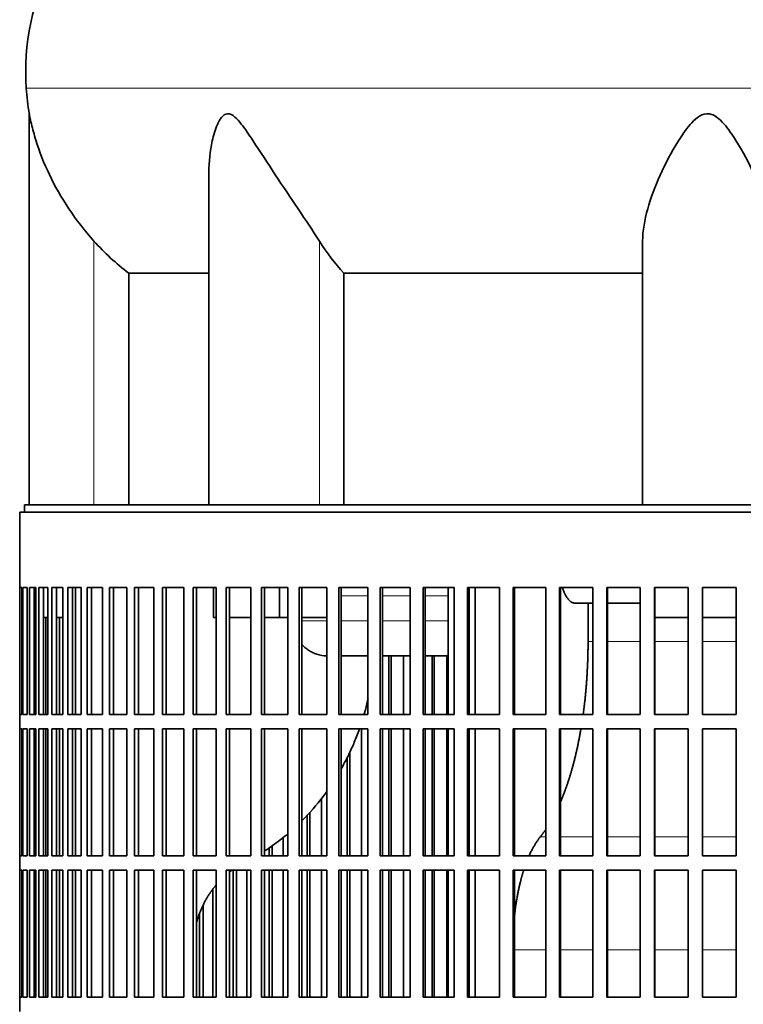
# Model space of a CAD drawing. Header units: millimetres. Extents: x 441 to 1325, y -1124 to 1309.
# Tile 18 of 26: x 948 to 1099, y 176 to 382. Entities that reach past the tile are written whole.
import ezdxf

# ---------------------------------------------------------------- set-up
doc = ezdxf.new("R2010")
doc.units = ezdxf.units.MM
for name, color, linetype in [('VSI344-454_FILTR', 7, 'Continuous'), ('VSI344-454_SUPPO', 7, 'Continuous'), ('VSI344_DIFFUSORE', 7, 'Continuous')]:
    doc.layers.add(name, color=color, linetype=linetype)

# ---------------------------------------------------------------- blocks, each defined once
blk = doc.blocks.new('SE3')
at = {"layer": 'VSI344-454_FILTR', "color": 7, "linetype": 'Continuous', "lineweight": 35}
for p, q in [((948.36, 279.01), (1225.25, 279.01)), ((948.36, 279.01), (948.36, 263.26)), ((948.36, 263.26), (948.36, 263.26)), ((948.36, 236.76), (948.36, 263.26)), ((948.41, 236.76), (948.41, 263.26)), ((948.41, 263.26), (948.78, 263.26)), ((948.78, 236.76), (948.78, 263.26)), ((949.04, 236.76), (949.04, 263.26)), ((949.04, 263.26), (949.9, 263.26)), ((949.9, 236.76), (949.9, 263.26)), ((950.37, 236.76), (950.37, 263.26)), ((950.37, 263.26), (951.71, 263.26)), ((951.35, 236.76), (951.35, 263.26)), ((951.71, 236.76), (951.71, 263.26)), ((952.38, 236.76), (952.38, 263.26)), ((952.38, 263.26), (954.2, 263.26)), ((953.35, 236.76), (953.35, 263.26)), ((954.2, 236.76), (954.2, 263.26)), ((955.07, 236.76), (955.07, 263.26)), ((955.07, 263.26), (957.36, 263.26)), ((956.02, 236.76), (956.02, 263.26)), ((957.36, 236.76), (957.36, 263.26)), ((958.43, 236.76), (958.43, 263.26)), ((958.43, 263.26), (961.18, 263.26)), ((959.35, 236.76), (959.35, 263.26)), ((961.18, 236.76), (961.18, 263.26)), ((962.44, 236.76), (962.44, 263.26)), ((962.44, 263.26), (965.63, 263.26)), ((963.33, 236.76), (963.33, 263.26)), ((965.63, 236.76), (965.63, 263.26)), ((967.08, 236.76), (967.08, 263.26)), ((967.08, 263.26), (970.7, 263.26)), ((967.94, 236.76), (967.94, 263.26)), ((970.7, 236.76), (970.7, 263.26)), ((972.33, 236.76), (972.33, 263.26)), ((972.33, 263.26), (976.36, 263.26)), ((973.15, 236.76), (973.15, 263.26)), ((976.36, 236.76), (976.36, 263.26)), ((978.16, 236.76), (978.16, 263.26)), ((978.16, 263.26), (982.58, 263.26)), ((978.94, 236.76), (978.94, 263.26)), ((982.58, 236.76), (982.58, 263.26)), ((984.54, 236.76), (984.54, 263.26)), ((984.54, 263.26), (989.34, 263.26)), ((985.27, 236.76), (985.27, 263.26)), ((989.34, 236.76), (989.34, 263.26)), ((991.45, 263.26), (996.59, 263.26)), ((991.45, 236.76), (991.45, 263.26)), ((992.13, 236.76), (992.13, 263.26)), ((996.59, 236.76), (996.59, 263.26)), ((998.84, 263.26), (1004.31, 263.26)), ((998.84, 236.76), (998.84, 263.26)), ((999.47, 236.76), (999.47, 263.26)), ((1004.31, 236.76), (1004.31, 263.26)), ((1006.69, 263.26), (1012.46, 263.26)), ((1006.69, 236.76), (1006.69, 263.26)), ((1007.27, 236.76), (1007.27, 263.26)), ((1012.46, 236.76), (1012.46, 263.26)), ((1014.96, 263.26), (1020.99, 263.26)), ((1014.96, 236.76), (1014.96, 263.26)), ((1015.47, 236.76), (1015.47, 263.26)), ((1020.99, 236.76), (1020.99, 263.26)), ((1023.6, 263.26), (1029.86, 263.26)), ((1023.6, 236.76), (1023.6, 263.26)), ((1024.05, 236.76), (1024.05, 263.26)), ((1029.86, 236.76), (1029.86, 263.26)), ((1032.57, 263.26), (1039.04, 263.26)), ((1032.57, 236.76), (1032.57, 263.26)), ((1032.96, 236.76), (1032.96, 263.26)), ((1039.04, 236.76), (1039.04, 263.26)), ((1041.83, 263.26), (1048.48, 263.26)), ((1041.83, 236.76), (1041.83, 263.26)), ((1042.15, 236.76), (1042.15, 263.26)), ((1048.48, 236.76), (1048.48, 263.26)), ((1051.33, 263.26), (1058.13, 263.26)), ((1051.33, 236.76), (1051.33, 263.26)), ((1051.59, 236.76), (1051.59, 263.26)), ((1058.13, 236.76), (1058.13, 263.26)), ((1061.03, 263.26), (1067.94, 263.26)), ((1061.03, 236.76), (1061.03, 263.26)), ((1061.22, 236.76), (1061.22, 263.26)), ((1067.94, 236.76), (1067.94, 263.26)), ((1070.88, 263.26), (1077.87, 263.26)), ((1070.88, 236.76), (1070.88, 263.26)), ((1071.01, 236.76), (1071.01, 263.26)), ((1077.87, 236.76), (1077.87, 263.26)), ((1080.84, 263.26), (1087.86, 263.26)), ((1080.84, 236.76), (1080.84, 263.26)), ((1080.89, 236.76), (1080.89, 263.26)), ((1087.86, 236.76), (1087.86, 263.26)), ((1090.84, 263.26), (1097.88, 263.26)), ((1090.84, 236.76), (1090.84, 263.26)), ((1097.86, 236.76), (1097.86, 263.26)), ((1097.88, 236.76), (1097.88, 263.26)), ((951.71, 236.76), (951.71, 257.01)), ((953.84, 236.76), (953.84, 257.01)), ((956.65, 236.76), (956.65, 257.01)), ((1025.39, 236.76), (1025.39, 249.01)), ((1025.87, 236.76), (1025.87, 249.01)), ((1028.47, 236.76), (1028.47, 249.01)), ((1034.42, 236.76), (1034.42, 249.01)), ((1034.84, 236.76), (1034.84, 249.01)), ((1037.52, 236.76), (1037.52, 249.01)), ((948.36, 236.76), (948.36, 236.76)), ((948.36, 236.76), (948.36, 233.76)), ((948.41, 236.76), (948.78, 236.76)), ((949.04, 236.76), (949.9, 236.76)), ((950.37, 236.76), (951.71, 236.76)), ((952.38, 236.76), (954.2, 236.76)), ((955.07, 236.76), (957.36, 236.76)), ((958.43, 236.76), (961.18, 236.76)), ((962.44, 236.76), (965.63, 236.76)), ((967.08, 236.76), (970.7, 236.76)), ((972.33, 236.76), (976.36, 236.76)), ((978.16, 236.76), (982.58, 236.76)), ((984.54, 236.76), (989.34, 236.76)), ((991.45, 236.76), (996.59, 236.76)), ((998.84, 236.76), (1004.31, 236.76)), ((1006.69, 236.76), (1012.46, 236.76)), ((1014.96, 236.76), (1020.99, 236.76)), ((1023.6, 236.76), (1029.86, 236.76)), ((1032.57, 236.76), (1039.04, 236.76)), ((1041.83, 236.76), (1048.48, 236.76)), ((1051.33, 236.76), (1058.13, 236.76)), ((1061.03, 236.76), (1067.94, 236.76)), ((1070.88, 236.76), (1077.87, 236.76)), ((1080.84, 236.76), (1087.86, 236.76)), ((1090.84, 236.76), (1097.88, 236.76)), ((948.36, 233.76), (948.36, 233.76)), ((948.36, 207.26), (948.36, 233.76)), ((948.41, 207.26), (948.41, 233.76)), ((948.41, 233.76), (948.78, 233.76)), ((948.78, 207.26), (948.78, 233.76)), ((949.04, 207.26), (949.04, 233.76)), ((949.04, 233.76), (949.9, 233.76)), ((949.9, 207.26), (949.9, 233.76)), ((950.37, 207.26), (950.37, 233.76)), ((950.37, 233.76), (951.71, 233.76)), ((951.35, 207.26), (951.35, 233.76)), ((951.71, 207.26), (951.71, 233.76)), ((951.71, 207.26), (951.71, 233.76)), ((952.38, 207.26), (952.38, 233.76)), ((952.38, 233.76), (954.2, 233.76)), ((953.35, 207.26), (953.35, 233.76)), ((953.84, 207.26), (953.84, 233.76)), ((954.2, 207.26), (954.2, 233.76)), ((955.07, 207.26), (955.07, 233.76)), ((955.07, 233.76), (957.36, 233.76)), ((956.02, 207.26), (956.02, 233.76)), ((956.65, 207.26), (956.65, 233.76)), ((957.36, 207.26), (957.36, 233.76)), ((958.43, 207.26), (958.43, 233.76)), ((958.43, 233.76), (961.18, 233.76)), ((959.35, 207.26), (959.35, 233.76)), ((961.18, 207.26), (961.18, 233.76)), ((962.44, 207.26), (962.44, 233.76)), ((962.44, 233.76), (965.63, 233.76)), ((963.33, 207.26), (963.33, 233.76)), ((965.63, 207.26), (965.63, 233.76)), ((967.08, 207.26), (967.08, 233.76)), ((967.08, 233.76), (970.7, 233.76)), ((967.94, 207.26), (967.94, 233.76)), ((970.7, 207.26), (970.7, 233.76)), ((972.33, 207.26), (972.33, 233.76)), ((972.33, 233.76), (976.36, 233.76)), ((973.15, 207.26), (973.15, 233.76)), ((976.36, 207.26), (976.36, 233.76)), ((978.16, 207.26), (978.16, 233.76)), ((978.16, 233.76), (982.58, 233.76)), ((978.94, 207.26), (978.94, 233.76)), ((982.58, 207.26), (982.58, 233.76)), ((984.54, 207.26), (984.54, 233.76)), ((984.54, 233.76), (989.34, 233.76)), ((985.27, 207.26), (985.27, 233.76)), ((989.34, 207.26), (989.34, 233.76)), ((991.45, 233.76), (996.59, 233.76)), ((991.45, 207.26), (991.45, 233.76)), ((992.13, 207.26), (992.13, 233.76)), ((996.59, 207.26), (996.59, 233.76)), ((998.84, 233.76), (1004.31, 233.76)), ((998.84, 207.26), (998.84, 233.76)), ((999.47, 207.26), (999.47, 233.76)), ((1004.31, 207.26), (1004.31, 233.76)), ((1006.69, 233.76), (1012.46, 233.76)), ((1006.69, 207.26), (1006.69, 233.76)), ((1007.27, 207.26), (1007.27, 233.76)), ((1012.46, 207.26), (1012.46, 233.76)), ((1014.96, 233.76), (1020.99, 233.76)), ((1014.96, 207.26), (1014.96, 233.76)), ((1015.47, 207.26), (1015.47, 233.76)), ((1019.72, 207.26), (1019.72, 233.76)), ((1020.99, 207.26), (1020.99, 233.76)), ((1023.6, 233.76), (1029.86, 233.76)), ((1023.6, 207.26), (1023.6, 233.76)), ((1024.05, 207.26), (1024.05, 233.76)), ((1025.39, 207.26), (1025.39, 233.76)), ((1025.87, 207.26), (1025.87, 233.76)), ((1028.47, 207.26), (1028.47, 233.76)), ((1029.86, 207.26), (1029.86, 233.76)), ((1032.57, 233.76), (1039.04, 233.76)), ((1032.57, 207.26), (1032.57, 233.76)), ((1032.96, 207.26), (1032.96, 233.76)), ((1034.42, 207.26), (1034.42, 233.76)), ((1034.84, 207.26), (1034.84, 233.76)), ((1037.52, 207.26), (1037.52, 233.76)), ((1039.04, 207.26), (1039.04, 233.76)), ((1041.83, 233.76), (1048.48, 233.76)), ((1041.83, 207.26), (1041.83, 233.76)), ((1042.15, 207.26), (1042.15, 233.76)), ((1048.48, 207.26), (1048.48, 233.76)), ((1051.33, 233.76), (1058.13, 233.76)), ((1051.33, 207.26), (1051.33, 233.76)), ((1051.59, 207.26), (1051.59, 233.76)), ((1058.13, 207.26), (1058.13, 233.76)), ((1061.03, 233.76), (1067.94, 233.76)), ((1061.03, 207.26), (1061.03, 233.76)), ((1061.22, 207.26), (1061.22, 233.76)), ((1067.94, 207.26), (1067.94, 233.76)), ((1070.88, 233.76), (1077.87, 233.76)), ((1070.88, 207.26), (1070.88, 233.76)), ((1071.01, 207.26), (1071.01, 233.76)), ((1077.87, 207.26), (1077.87, 233.76)), ((1080.84, 233.76), (1087.86, 233.76)), ((1080.84, 207.26), (1080.84, 233.76)), ((1080.89, 207.26), (1080.89, 233.76)), ((1087.86, 207.26), (1087.86, 233.76)), ((1090.84, 233.76), (1097.88, 233.76)), ((1090.84, 207.26), (1090.84, 233.76)), ((1097.86, 207.26), (1097.86, 233.76)), ((1097.88, 207.26), (1097.88, 233.76)), ((1017.22, 207.26), (1017.22, 228.82)), ((1016.68, 207.26), (1016.68, 227.72)), ((1011.32, 207.26), (1011.32, 219.21)), ((1008.93, 207.26), (1008.93, 216.37)), ((1008.33, 207.26), (1008.33, 215.74)), ((1003.32, 207.26), (1003.32, 211.06)), ((1000.4, 207.26), (1000.4, 208.89)), ((1001.05, 207.26), (1001.05, 209.33)), ((948.36, 207.26), (948.36, 207.26)), ((948.36, 207.26), (948.36, 204.26)), ((948.41, 207.26), (948.78, 207.26)), ((949.04, 207.26), (949.9, 207.26)), ((950.37, 207.26), (951.71, 207.26)), ((952.38, 207.26), (954.2, 207.26)), ((955.07, 207.26), (957.36, 207.26)), ((958.43, 207.26), (961.18, 207.26)), ((962.44, 207.26), (965.63, 207.26)), ((967.08, 207.26), (970.7, 207.26)), ((972.33, 207.26), (976.36, 207.26)), ((978.16, 207.26), (982.58, 207.26)), ((984.54, 207.26), (989.34, 207.26)), ((991.45, 207.26), (996.59, 207.26)), ((998.84, 207.26), (1004.31, 207.26)), ((1006.69, 207.26), (1012.46, 207.26)), ((1014.96, 207.26), (1020.99, 207.26)), ((1023.6, 207.26), (1029.86, 207.26)), ((1032.57, 207.26), (1039.04, 207.26)), ((1041.83, 207.26), (1048.48, 207.26)), ((1051.33, 207.26), (1058.13, 207.26)), ((1061.03, 207.26), (1067.94, 207.26)), ((1070.88, 207.26), (1077.87, 207.26)), ((1080.84, 207.26), (1087.86, 207.26)), ((1090.84, 207.26), (1097.88, 207.26)), ((948.36, 204.26), (948.36, 204.26)), ((948.36, 177.76), (948.36, 204.26)), ((948.41, 177.76), (948.41, 204.26)), ((948.41, 204.26), (948.78, 204.26)), ((948.78, 177.76), (948.78, 204.26)), ((949.04, 177.76), (949.04, 204.26)), ((949.04, 204.26), (949.9, 204.26)), ((949.9, 177.76), (949.9, 204.26)), ((950.37, 177.76), (950.37, 204.26)), ((950.37, 204.26), (951.71, 204.26)), ((951.35, 177.76), (951.35, 204.26)), ((951.71, 177.76), (951.71, 204.26)), ((951.71, 177.76), (951.71, 204.26)), ((952.38, 177.76), (952.38, 204.26)), ((952.38, 204.26), (954.2, 204.26)), ((953.35, 177.76), (953.35, 204.26)), ((953.84, 177.76), (953.84, 204.26)), ((954.2, 177.76), (954.2, 204.26)), ((955.07, 177.76), (955.07, 204.26)), ((955.07, 204.26), (957.36, 204.26)), ((956.02, 177.76), (956.02, 204.26)), ((956.65, 177.76), (956.65, 204.26)), ((957.36, 177.76), (957.36, 204.26)), ((958.43, 177.76), (958.43, 204.26)), ((958.43, 204.26), (961.18, 204.26)), ((959.35, 177.76), (959.35, 204.26)), ((961.18, 177.76), (961.18, 204.26)), ((962.44, 177.76), (962.44, 204.26)), ((962.44, 204.26), (965.63, 204.26)), ((963.33, 177.76), (963.33, 204.26)), ((965.63, 177.76), (965.63, 204.26)), ((967.08, 177.76), (967.08, 204.26)), ((967.08, 204.26), (970.7, 204.26)), ((967.94, 177.76), (967.94, 204.26)), ((970.7, 177.76), (970.7, 204.26)), ((972.33, 177.76), (972.33, 204.26)), ((972.33, 204.26), (976.36, 204.26)), ((973.15, 177.76), (973.15, 204.26)), ((976.36, 177.76), (976.36, 204.26)), ((978.16, 177.76), (978.16, 204.26)), ((978.16, 204.26), (982.58, 204.26)), ((978.94, 177.76), (978.94, 204.26)), ((982.58, 177.76), (982.58, 204.26)), ((984.54, 177.76), (984.54, 204.26)), ((984.54, 204.26), (989.34, 204.26)), ((985.27, 177.76), (985.27, 204.26)), ((989.34, 177.76), (989.34, 204.26)), ((991.45, 204.26), (996.59, 204.26)), ((991.45, 177.76), (991.45, 204.26)), ((992.13, 177.76), (992.13, 204.26)), ((992.91, 177.76), (992.91, 204.26)), ((993.61, 177.76), (993.61, 204.26)), ((995.74, 177.76), (995.74, 204.26)), ((996.59, 177.76), (996.59, 204.26)), ((998.84, 204.26), (1004.31, 204.26)), ((998.84, 177.76), (998.84, 204.26)), ((999.47, 177.76), (999.47, 204.26)), ((1000.4, 177.76), (1000.4, 204.26)), ((1001.05, 177.76), (1001.05, 204.26)), ((1003.32, 177.76), (1003.32, 204.26)), ((1004.31, 177.76), (1004.31, 204.26)), ((1006.69, 204.26), (1012.46, 204.26)), ((1006.69, 177.76), (1006.69, 204.26)), ((1007.27, 177.76), (1007.27, 204.26)), ((1008.33, 177.76), (1008.33, 204.26)), ((1008.93, 177.76), (1008.93, 204.26)), ((1011.32, 177.76), (1011.32, 204.26)), ((1012.46, 177.76), (1012.46, 204.26)), ((1014.96, 204.26), (1020.99, 204.26)), ((1014.96, 177.76), (1014.96, 204.26)), ((1015.47, 177.76), (1015.47, 204.26)), ((1016.68, 177.76), (1016.68, 204.26)), ((1017.22, 177.76), (1017.22, 204.26)), ((1019.72, 177.76), (1019.72, 204.26)), ((1020.99, 177.76), (1020.99, 204.26)), ((1023.6, 204.26), (1029.86, 204.26)), ((1023.6, 177.76), (1023.6, 204.26)), ((1024.05, 177.76), (1024.05, 204.26)), ((1025.39, 177.76), (1025.39, 204.26)), ((1025.87, 177.76), (1025.87, 204.26)), ((1028.47, 177.76), (1028.47, 204.26)), ((1029.86, 177.76), (1029.86, 204.26)), ((1032.57, 204.26), (1039.04, 204.26)), ((1032.57, 177.76), (1032.57, 204.26)), ((1032.96, 177.76), (1032.96, 204.26)), ((1034.42, 177.76), (1034.42, 204.26)), ((1034.84, 177.76), (1034.84, 204.26)), ((1037.52, 177.76), (1037.52, 204.26)), ((1039.04, 177.76), (1039.04, 204.26)), ((1041.83, 204.26), (1048.48, 204.26)), ((1041.83, 177.76), (1041.83, 204.26)), ((1042.15, 177.76), (1042.15, 204.26)), ((1048.48, 177.76), (1048.48, 204.26)), ((1051.33, 204.26), (1058.13, 204.26)), ((1051.33, 177.76), (1051.33, 204.26)), ((1051.59, 177.76), (1051.59, 204.26)), ((1058.13, 177.76), (1058.13, 204.26)), ((1061.03, 204.26), (1067.94, 204.26)), ((1061.03, 177.76), (1061.03, 204.26)), ((1061.22, 177.76), (1061.22, 204.26)), ((1067.94, 177.76), (1067.94, 204.26)), ((1070.88, 204.26), (1077.87, 204.26)), ((1070.88, 177.76), (1070.88, 204.26)), ((1071.01, 177.76), (1071.01, 204.26)), ((1077.87, 177.76), (1077.87, 204.26)), ((1080.84, 204.26), (1087.86, 204.26)), ((1080.84, 177.76), (1080.84, 204.26)), ((1080.89, 177.76), (1080.89, 204.26)), ((1087.86, 177.76), (1087.86, 204.26)), ((1090.84, 204.26), (1097.88, 204.26)), ((1090.84, 177.76), (1090.84, 204.26)), ((1097.86, 177.76), (1097.86, 204.26)), ((1097.88, 177.76), (1097.88, 204.26)), ((988.64, 177.76), (988.64, 200.23)), ((986.65, 177.76), (986.65, 196.93)), ((985.9, 177.76), (985.9, 195.18)), ((948.36, 177.76), (948.36, 177.76)), ((948.36, 177.76), (948.36, 174.76)), ((948.41, 177.76), (948.78, 177.76)), ((949.04, 177.76), (949.9, 177.76)), ((950.37, 177.76), (951.71, 177.76)), ((952.38, 177.76), (954.2, 177.76)), ((955.07, 177.76), (957.36, 177.76)), ((958.43, 177.76), (961.18, 177.76)), ((962.44, 177.76), (965.63, 177.76)), ((967.08, 177.76), (970.7, 177.76)), ((972.33, 177.76), (976.36, 177.76)), ((978.16, 177.76), (982.58, 177.76)), ((984.54, 177.76), (989.34, 177.76)), ((991.45, 177.76), (996.59, 177.76)), ((998.84, 177.76), (1004.31, 177.76)), ((1006.69, 177.76), (1012.46, 177.76)), ((1014.96, 177.76), (1020.99, 177.76)), ((1023.6, 177.76), (1029.86, 177.76)), ((1032.57, 177.76), (1039.04, 177.76)), ((1041.83, 177.76), (1048.48, 177.76)), ((1051.33, 177.76), (1058.13, 177.76)), ((1061.03, 177.76), (1067.94, 177.76)), ((1070.88, 177.76), (1077.87, 177.76)), ((1080.84, 177.76), (1087.86, 177.76)), ((1090.84, 177.76), (1097.88, 177.76))]:
    blk.add_line(p, q, dxfattribs=at)
at = {"layer": 'VSI344-454_SUPPO', "color": 7, "linetype": 'Continuous', "lineweight": 35}
for p, q in [((949.36, 279.01), (949.36, 280.51)), ((949.36, 280.51), (1226.06, 280.51)), ((960.01, 236.76), (960.01, 263.26)), ((988.79, 257.01), (988.79, 263.26)), ((1002.56, 257.01), (1002.56, 263.26)), ((1037.79, 236.76), (1037.79, 263.26)), ((1043.39, 236.76), (1043.39, 263.26)), ((1067.94, 260.01), (1064.28, 260.01)), ((1066.97, 252.01), (1066.97, 260.01)), ((1077.87, 260.01), (1071.01, 260.01)), ((951.35, 257.01), (951.71, 257.01)), ((953.35, 257.01), (954.2, 257.01)), ((956.02, 257.01), (957.36, 257.01)), ((988.79, 257.01), (989.34, 257.01)), ((992.13, 257.01), (996.59, 257.01)), ((999.47, 257.01), (1002.56, 257.01)), ((1002.56, 257.01), (1004.31, 257.01)), ((1007.27, 257.01), (1012.46, 257.01)), ((1080.89, 257.01), (1087.86, 257.01)), ((1090.84, 257.01), (1097.86, 257.01)), ((1015.47, 249.01), (1020.99, 249.01)), ((1024.05, 249.01), (1029.86, 249.01)), ((1032.96, 249.01), (1037.79, 249.01)), ((960.01, 207.26), (960.01, 233.76)), ((1037.79, 207.26), (1037.79, 233.76)), ((1043.39, 207.26), (1043.39, 233.76)), ((960.01, 177.76), (960.01, 204.26)), ((1037.79, 177.76), (1037.79, 204.26)), ((1043.39, 177.76), (1043.39, 204.26))]:
    blk.add_line(p, q, dxfattribs=at)
at = {"layer": 'VSI344-454_SUPPO', "color": 4, "linetype": 'Continuous', "lineweight": 9}
for p, q in [((1020.99, 261.53), (1015.47, 261.53)), ((1029.86, 261.53), (1024.05, 261.53)), ((1037.79, 261.53), (1032.96, 261.53)), ((1007.27, 256.31), (1012.46, 256.31)), ((1015.47, 256.31), (1020.99, 256.31)), ((1024.05, 256.31), (1029.86, 256.31)), ((1032.96, 256.31), (1037.79, 256.31)), ((1066.97, 252.01), (1067.94, 252.01)), ((1071.01, 252.01), (1077.87, 252.01)), ((1080.89, 252.01), (1087.86, 252.01)), ((1090.84, 252.01), (1097.86, 252.01)), ((1057, 211.22), (1058.13, 211.22)), ((1061.22, 211.22), (1067.94, 211.22)), ((1071.01, 211.22), (1077.87, 211.22)), ((1080.89, 211.22), (1087.86, 211.22)), ((1090.84, 211.22), (1097.86, 211.22)), ((1051.59, 187.66), (1058.13, 187.66)), ((1061.22, 187.66), (1067.94, 187.66)), ((1071.01, 187.66), (1077.87, 187.66)), ((1080.89, 187.66), (1087.86, 187.66)), ((1090.84, 187.66), (1097.86, 187.66))]:
    blk.add_line(p, q, dxfattribs=at)
at = {"layer": 'VSI344-454_SUPPO', "color": 7, "linetype": 'Continuous', "lineweight": 35}
for points, degree, knots in [([(1061.62, 263.25), (1061.63, 263.25), (1061.65, 263.16), (1061.71, 263), (1061.79, 262.77), (1061.87, 262.55), (1061.96, 262.33), (1062.07, 262.09), (1062.19, 261.84), (1062.33, 261.57), (1062.48, 261.31), (1062.65, 261.07), (1062.82, 260.84), (1063, 260.64), (1063.2, 260.46), (1063.4, 260.3), (1063.61, 260.17), (1063.82, 260.08), (1064.05, 260.02), (1064.2, 260.01), (1064.28, 260.01)], 3, [0.3484291, 0.3484291, 0.3484291, 0.3484291, 0.3502935, 0.3759894, 0.4017757, 0.4276525, 0.4536199, 0.4796779, 0.5164483, 0.5544168, 0.5935835, 0.6339485, 0.6755117, 0.7182732, 0.7622329, 0.8073906, 0.8537464, 0.9013, 0.9500512, 1, 1, 1, 1]), ([(1007.21, 251.42), (1007.21, 251.42), (1007.42, 251.18), (1007.88, 250.74), (1008.63, 250.17), (1009.46, 249.69), (1010.71, 249.18), (1011.74, 249.02), (1012.46, 249.01)], 3, [0.2627974, 0.2627974, 0.2627974, 0.2627974, 0.2631364, 0.3099596, 0.3576304, 0.4061488, 0.4555148, 0.5652048, 0.5652048, 0.5652048, 0.5652048]), ([(1065.94, 236.72), (1066.12, 238.05), (1066.28, 239.41), (1066.62, 242.47), (1066.79, 245.64), (1066.97, 248.81), (1066.97, 252.01)], 2, [0.6946638, 0.6946638, 0.6946638, 0.75, 0.75, 0.875, 0.875, 1, 1, 1]), ([(1021.05, 240.01), (1021.05, 239.99), (1020.86, 239.12), (1020.58, 238.04), (1020.29, 236.98), (1020.22, 236.76)], 3, [0.20939159, 0.20939159, 0.20939159, 0.20939159, 0.21029258, 0.25575259, 0.26772218, 0.26772218, 0.26772218, 0.26772218]), ([(1019.26, 233.75), (1019.08, 233.26), (1018.58, 231.9), (1017.65, 229.68), (1016.55, 227.4), (1015.8, 226.01), (1015.48, 225.45)], 3, [0.3227065, 0.3227065, 0.3227065, 0.3227065, 0.350074, 0.3989353, 0.4489304, 0.4829363, 0.4829363, 0.4829363, 0.4829363]), ([(1061.23, 218.52), (1062.07, 220.47), (1062.8, 222.7), (1063.6, 225.12), (1064.26, 227.82), (1064.92, 230.52), (1065.42, 233.42), (1065.45, 233.59), (1065.48, 233.75)], 2, [0.2602896, 0.2602896, 0.2602896, 0.375, 0.375, 0.5, 0.5, 0.625, 0.625, 0.6319131, 0.6319131, 0.6319131]), ([(1012.48, 220.73), (1012.22, 220.37), (1010.62, 218.21), (1008.86, 216.18), (1007.29, 214.61)], 3, [0.5820331, 0.5820331, 0.5820331, 0.5820331, 0.6055217, 0.7255565, 0.7255565, 0.7255565, 0.7255565]), ([(1004.34, 211.88), (1003.9, 211.51), (1002.49, 210.36), (1000.86, 209.17), (999.65, 208.37), (999.48, 208.26)], 3, [0.7982019, 0.7982019, 0.7982019, 0.7982019, 0.8292841, 0.897392, 0.9085779, 0.9085779, 0.9085779, 0.9085779]), ([(1051.58, 194.33), (1051.61, 194.62), (1051.64, 194.92), (1052.04, 198.49), (1052.8, 201.62), (1053.14, 203.02), (1053.54, 204.27)], 2, [0.2294074, 0.2294074, 0.2294074, 0.25, 0.25, 0.5, 0.5, 0.6111069, 0.6111069, 0.6111069]), ([(985.27, 193.35), (986.02, 196.07), (987.39, 198.41), (988.24, 199.85), (989.32, 201.12)], 2, [0.2553084, 0.2553084, 0.2553084, 0.5, 0.5, 0.6516471, 0.6516471, 0.6516471])]:
    blk.add_open_spline(points, degree=degree, knots=knots, dxfattribs=at)
for points in [[(1057, 211.22), (1057.58, 211.94), (1058.15, 212.76)], [(1054.66, 207.26), (1055.73, 209.67), (1057, 211.22)], [(992.11, 203.83), (992.39, 204.06), (992.69, 204.27)]]:
    blk.add_open_spline(points, degree=2, dxfattribs=at)
at = {"layer": 'VSI344_DIFFUSORE', "color": 4, "linetype": 'Continuous', "lineweight": 9}
for p, q in [((1230.29, 367.51), (949.73, 367.51)), ((963.86, 280.51), (963.86, 335.61)), ((1010.89, 280.51), (1010.89, 335.61))]:
    blk.add_line(p, q, dxfattribs=at)
at = {"layer": 'VSI344_DIFFUSORE', "color": 7, "linetype": 'Continuous', "lineweight": 35}
for p, q in [((950.36, 362.22), (950.36, 280.51)), ((987.85, 350), (987.85, 280.51)), ((1078.36, 280.51), (1078.36, 335.61)), ((971.11, 328.88), (987.85, 328.88)), ((971.11, 280.51), (971.11, 328.88)), ((1016.02, 328.88), (1078.36, 328.88)), ((1016.02, 280.51), (1016.02, 328.88))]:
    blk.add_line(p, q, dxfattribs=at)
for centre, radius, start, end in [((999.53, 370.95), 49.92, 152.418, 183.9452), ((1003.1, 371.19), 53.5, 183.9452, 189.6563)]:
    blk.add_arc(centre, radius, start, end, dxfattribs=at)
for points, knots in [([(963.86, 335.61), (961.91, 337.78), (960.17, 340.03), (957.05, 344.7), (955.69, 347.1), (953.41, 351.88), (952.47, 354.3), (951.37, 357.86), (951.05, 359.04), (950.68, 360.64), (950.57, 361.15), (950.41, 361.94), (950.36, 362.22), (950.36, 362.22)], [0, 0, 0, 0, 0.125, 0.125, 0.25, 0.25, 0.375, 0.375, 0.4375, 0.4375, 0.46875, 0.46875, 0.4975159, 0.4975159, 0.4975159, 0.4975159]), ([(1010.89, 335.61), (1009.52, 337.78), (1008.01, 340.02), (1004.88, 344.68), (1003.27, 347.07), (1000.13, 351.84), (998.58, 354.25), (996.22, 357.81), (995.43, 358.98), (994.17, 360.58), (993.74, 361.1), (992.79, 361.93), (992.25, 362.24), (991.23, 362.19), (990.79, 361.84), (990.11, 360.98), (989.84, 360.47), (989.13, 358.85), (988.8, 357.69), (988.07, 354.38), (987.85, 352.18), (987.85, 350)], [0, 0, 0, 0, 0.125, 0.125, 0.25, 0.25, 0.375, 0.375, 0.4375, 0.4375, 0.46875, 0.46875, 0.5, 0.5, 0.53125, 0.53125, 0.5625, 0.5625, 0.625, 0.625, 0.7389823, 0.7389823, 0.7389823, 0.7389823]), ([(1105.36, 335.61), (1105.36, 337.78), (1104.96, 340.02), (1103.65, 344.68), (1102.73, 347.07), (1100.57, 351.84), (1099.32, 354.25), (1097.08, 357.81), (1096.28, 358.98), (1094.88, 360.58), (1094.37, 361.1), (1093.2, 361.93), (1092.49, 362.24), (1091.04, 362.19), (1090.36, 361.84), (1089.22, 360.98), (1088.73, 360.47), (1087.34, 358.85), (1086.55, 357.69), (1084.36, 354.18), (1083.1, 351.75), (1080.95, 346.99), (1080.06, 344.65), (1078.77, 340.04), (1078.36, 337.76), (1078.36, 335.61)], [0, 0, 0, 0, 0.125, 0.125, 0.25, 0.25, 0.375, 0.375, 0.4375, 0.4375, 0.46875, 0.46875, 0.5, 0.5, 0.53125, 0.53125, 0.5625, 0.5625, 0.625, 0.625, 0.75, 0.75, 0.875, 0.875, 1, 1, 1, 1])]:
    blk.add_open_spline(points, degree=3, knots=knots, dxfattribs=at)
for points in [[(971.11, 328.88), (968.49, 330.9), (966.07, 333.14), (963.86, 335.61)], [(1016.02, 328.88), (1014.17, 330.9), (1012.46, 333.14), (1010.89, 335.61)]]:
    blk.add_open_spline(points, degree=3, dxfattribs=at)

msp = doc.modelspace()

# ---------------------------------------------------------------- block references
msp.add_blockref('SE3', (0, 0))

doc.saveas('drawing.dxf')
